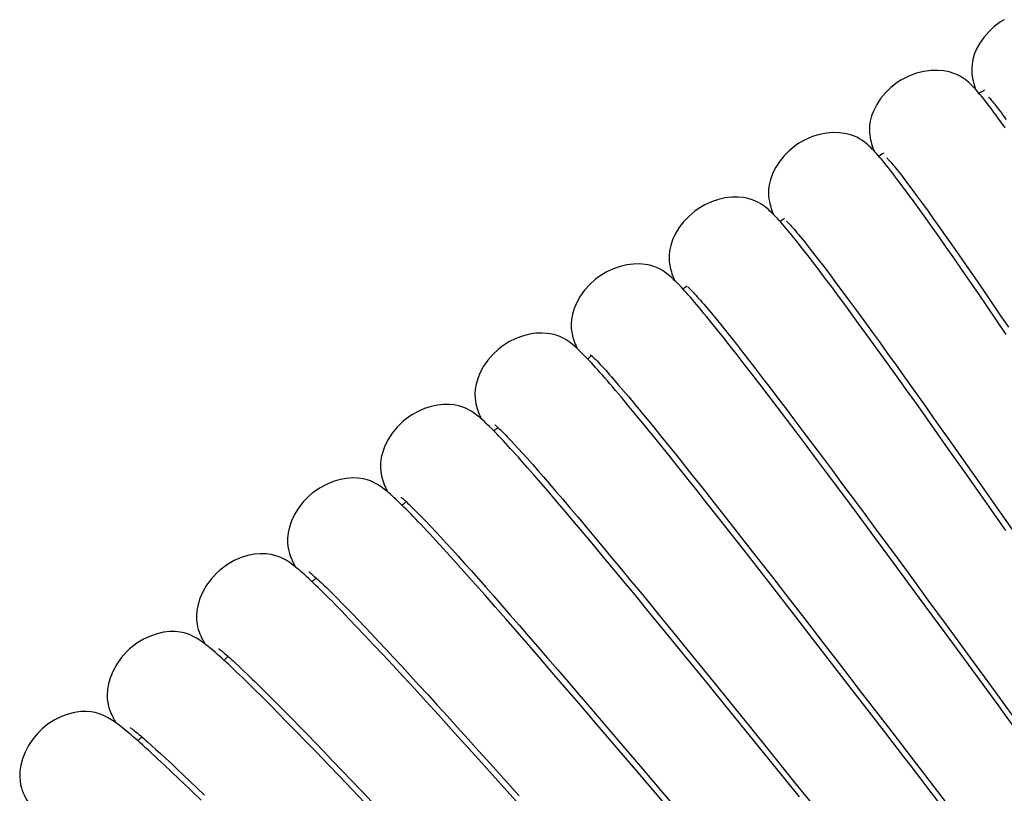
# Model space of a CAD drawing. Extents: x -559 to 3265, y -113 to 867.
# Tile 20 of 69: x 2790 to 2813, y 566 to 584. Entities that reach past the tile are written whole.
import ezdxf

# ---------------------------------------------------------------- set-up
doc = ezdxf.new("R2010")
doc.units = 0
doc.header["$LTSCALE"] = 2
doc.header["$MEASUREMENT"] = 0
doc.layers.get('0').update_dxf_attribs({"linetype": 'CONTINUOUS'})

msp = doc.modelspace()

# ---------------------------------------------------------------- linework, layer by layer
at = {"color": 7, "linetype": 'Continuous'}
for p, q in [((2812.482, 581.82), (2812.558, 581.717)), ((2810.172, 580.451), (2810.251, 580.348)), ((2810.251, 580.348), (2810.338, 580.234)), ((2810.338, 580.012), (2810.28, 580.091)), ((2810.338, 580.234), (2810.432, 580.107)), ((2810.432, 580.107), (2810.535, 579.969)), ((2810.46, 579.845), (2810.338, 580.012)), ((2810.59, 579.665), (2810.46, 579.845)), ((2810.535, 579.969), (2810.645, 579.818)), ((2807.073, 579.733), (2807.029, 579.765)), ((2810.728, 579.473), (2810.59, 579.665)), ((2810.645, 579.818), (2810.764, 579.653)), ((2810.764, 579.653), (2810.89, 579.476)), ((2810.875, 579.267), (2810.728, 579.473)), ((2810.89, 579.476), (2811.026, 579.286)), ((2811.029, 579.048), (2810.875, 579.267)), ((2811.026, 579.286), (2811.169, 579.083)), ((2811.192, 578.816), (2811.029, 579.048)), ((2811.169, 579.083), (2811.32, 578.867)), ((2808.101, 578.77), (2808.205, 578.636)), ((2811.363, 578.571), (2811.192, 578.816)), ((2811.32, 578.867), (2811.48, 578.637)), ((2808.05, 578.619), (2807.992, 578.694)), ((2808.173, 578.46), (2808.05, 578.619)), ((2808.205, 578.636), (2808.317, 578.49)), ((2811.542, 578.313), (2811.363, 578.571)), ((2811.48, 578.637), (2811.648, 578.395)), ((2808.304, 578.288), (2808.173, 578.46)), ((2808.443, 578.105), (2808.304, 578.288)), ((2808.317, 578.49), (2808.438, 578.333)), ((2808.438, 578.333), (2808.565, 578.164)), ((2811.729, 578.041), (2811.542, 578.313)), ((2811.648, 578.395), (2811.824, 578.14)), ((2808.589, 577.909), (2808.443, 578.105)), ((2808.565, 578.164), (2808.701, 577.983)), ((2811.824, 578.14), (2812.007, 577.872)), ((2808.745, 577.7), (2808.589, 577.909)), ((2808.701, 577.983), (2808.844, 577.791)), ((2811.925, 577.757), (2811.729, 578.041)), ((2812.007, 577.872), (2812.199, 577.592)), ((2808.908, 577.478), (2808.745, 577.7)), ((2808.844, 577.791), (2808.995, 577.587)), ((2812.128, 577.46), (2811.925, 577.757)), ((2805.678, 577.519), (2805.762, 577.42)), ((2805.762, 577.42), (2805.853, 577.311)), ((2809.08, 577.244), (2808.908, 577.478)), ((2808.995, 577.587), (2809.153, 577.371)), ((2812.338, 577.151), (2812.128, 577.46)), ((2812.199, 577.592), (2812.398, 577.3)), ((2805.864, 577.088), (2805.801, 577.165)), ((2805.853, 577.311), (2805.951, 577.191)), ((2805.951, 577.191), (2806.057, 577.06)), ((2809.261, 576.997), (2809.08, 577.244)), ((2809.153, 577.371), (2809.319, 577.145)), ((2812.398, 577.3), (2812.605, 576.995)), ((2805.994, 576.926), (2805.864, 577.088)), ((2806.057, 577.06), (2806.17, 576.919)), ((2809.449, 576.737), (2809.261, 576.997)), ((2809.319, 577.145), (2809.492, 576.907)), ((2812.557, 576.83), (2812.338, 577.151)), ((2806.133, 576.752), (2805.994, 576.926)), ((2806.281, 576.565), (2806.133, 576.752)), ((2806.17, 576.919), (2806.291, 576.767)), ((2806.291, 576.767), (2806.42, 576.604)), ((2809.646, 576.465), (2809.449, 576.737)), ((2809.492, 576.907), (2809.672, 576.658)), ((2806.436, 576.367), (2806.281, 576.565)), ((2806.42, 576.604), (2806.557, 576.429)), ((2809.672, 576.658), (2809.858, 576.398)), ((2806.601, 576.155), (2806.436, 576.367)), ((2806.557, 576.429), (2806.702, 576.243)), ((2809.851, 576.18), (2809.646, 576.465)), ((2809.858, 576.398), (2810.052, 576.128)), ((2806.774, 575.931), (2806.601, 576.155)), ((2806.702, 576.243), (2806.856, 576.045)), ((2806.856, 576.045), (2807.017, 575.835)), ((2810.064, 575.884), (2809.851, 576.18)), ((2810.052, 576.128), (2810.252, 575.848)), ((2803.58, 575.866), (2803.63, 575.809)), ((2806.957, 575.694), (2806.774, 575.931)), ((2807.017, 575.835), (2807.187, 575.614)), ((2810.285, 575.575), (2810.064, 575.884)), ((2810.252, 575.848), (2810.459, 575.558)), ((2803.672, 575.557), (2803.608, 575.632)), ((2803.63, 575.809), (2803.736, 575.686)), ((2803.736, 575.686), (2803.85, 575.553)), ((2807.148, 575.443), (2806.957, 575.694)), ((2807.187, 575.614), (2807.365, 575.38)), ((2803.806, 575.399), (2803.672, 575.557)), ((2803.948, 575.229), (2803.806, 575.399)), ((2803.85, 575.553), (2803.972, 575.408)), ((2803.972, 575.408), (2804.102, 575.252)), ((2807.349, 575.18), (2807.148, 575.443)), ((2807.365, 575.38), (2807.551, 575.135)), ((2810.513, 575.255), (2810.285, 575.575)), ((2810.459, 575.558), (2810.672, 575.259)), ((2804.099, 575.047), (2803.948, 575.229)), ((2804.102, 575.252), (2804.241, 575.086)), ((2807.559, 574.902), (2807.349, 575.18)), ((2810.869, 574.753), (2810.513, 575.255)), ((2810.672, 575.259), (2810.891, 574.95)), ((2804.258, 574.854), (2804.099, 575.047)), ((2804.241, 575.086), (2804.387, 574.907)), ((2807.551, 575.135), (2807.745, 574.878)), ((2810.891, 574.95), (2811.115, 574.632)), ((2804.426, 574.648), (2804.258, 574.854)), ((2804.387, 574.907), (2804.542, 574.718)), ((2804.542, 574.718), (2804.705, 574.517)), ((2807.779, 574.612), (2807.559, 574.902)), ((2807.745, 574.878), (2807.948, 574.609)), ((2811.239, 574.23), (2810.869, 574.753)), ((2804.705, 574.517), (2804.876, 574.305)), ((2808.007, 574.308), (2807.779, 574.612)), ((2807.948, 574.609), (2808.158, 574.328)), ((2811.115, 574.632), (2811.345, 574.307)), ((2801.287, 574.422), (2801.371, 574.332)), ((2801.371, 574.332), (2801.463, 574.232)), ((2804.886, 574.079), (2804.695, 574.316)), ((2804.876, 574.305), (2805.056, 574.081)), ((2808.246, 573.99), (2808.007, 574.308)), ((2808.158, 574.328), (2808.376, 574.036)), ((2811.345, 574.307), (2811.58, 573.973)), ((2801.464, 574.035), (2801.4, 574.105)), ((2801.463, 574.232), (2801.562, 574.123)), ((2801.529, 573.961), (2801.464, 574.035)), ((2801.562, 574.123), (2801.669, 574.004)), ((2805.087, 573.828), (2804.886, 574.079)), ((2805.056, 574.081), (2805.243, 573.846)), ((2808.376, 574.036), (2808.603, 573.733)), ((2811.622, 573.687), (2811.239, 574.23)), ((2801.667, 573.805), (2801.529, 573.961)), ((2801.815, 573.637), (2801.667, 573.805)), ((2801.669, 574.004), (2801.783, 573.875)), ((2801.783, 573.875), (2801.905, 573.737)), ((2805.297, 573.564), (2805.087, 573.828)), ((2805.243, 573.846), (2805.439, 573.6)), ((2808.493, 573.659), (2808.246, 573.99)), ((2811.58, 573.973), (2811.941, 573.459)), ((2801.973, 573.455), (2801.815, 573.637)), ((2801.905, 573.737), (2802.035, 573.588)), ((2802.035, 573.588), (2802.173, 573.428)), ((2805.439, 573.6), (2805.643, 573.343)), ((2808.75, 573.314), (2808.493, 573.659)), ((2808.603, 573.733), (2808.836, 573.418)), ((2812.014, 573.129), (2811.622, 573.687)), ((2798.261, 573.415), (2798.216, 573.441)), ((2802.141, 573.26), (2801.973, 573.455)), ((2802.173, 573.428), (2802.319, 573.258)), ((2805.518, 573.286), (2805.297, 573.564)), ((2808.836, 573.418), (2809.077, 573.094)), ((2811.941, 573.459), (2812.311, 572.931)), ((2802.319, 573.052), (2802.141, 573.26)), ((2802.319, 573.258), (2802.473, 573.078)), ((2805.749, 572.994), (2805.518, 573.286)), ((2805.643, 573.343), (2805.855, 573.075)), ((2809.151, 572.775), (2808.75, 573.314)), ((2812.547, 572.369), (2812.014, 573.129)), ((2802.507, 572.831), (2802.319, 573.052)), ((2802.473, 573.078), (2802.636, 572.886)), ((2805.99, 572.688), (2805.749, 572.994)), ((2805.855, 573.075), (2806.075, 572.795)), ((2809.077, 573.094), (2809.325, 572.76)), ((2812.311, 572.931), (2812.688, 572.391)), ((2799.151, 572.792), (2799.192, 572.751)), ((2799.192, 572.751), (2799.279, 572.661)), ((2802.706, 572.596), (2802.507, 572.831)), ((2802.636, 572.886), (2802.807, 572.684)), ((2802.807, 572.684), (2802.987, 572.47)), ((2806.242, 572.368), (2805.99, 572.688)), ((2806.075, 572.795), (2806.303, 572.505)), ((2809.568, 572.212), (2809.151, 572.775)), ((2809.325, 572.76), (2809.578, 572.416)), ((2799.279, 572.661), (2799.374, 572.563)), ((2799.374, 572.563), (2799.475, 572.456)), ((2799.475, 572.456), (2799.584, 572.339)), ((2802.915, 572.347), (2802.706, 572.596)), ((2802.987, 572.47), (2803.175, 572.246)), ((2806.303, 572.505), (2806.539, 572.203)), ((2799.45, 572.289), (2799.381, 572.363)), ((2799.595, 572.132), (2799.45, 572.289)), ((2799.584, 572.339), (2799.701, 572.214)), ((2803.135, 572.085), (2802.915, 572.347)), ((2803.175, 572.246), (2803.371, 572.011)), ((2806.505, 572.033), (2806.242, 572.368)), ((2809.578, 572.416), (2809.969, 571.887)), ((2799.751, 571.961), (2799.595, 572.132)), ((2799.701, 572.214), (2799.825, 572.079)), ((2799.825, 572.079), (2799.956, 571.936)), ((2803.365, 571.809), (2803.135, 572.085)), ((2803.371, 572.011), (2803.575, 571.765)), ((2806.778, 571.684), (2806.505, 572.033)), ((2806.539, 572.203), (2806.783, 571.891)), ((2809.998, 571.628), (2809.568, 572.212)), ((2799.919, 571.777), (2799.751, 571.961)), ((2799.956, 571.936), (2800.094, 571.783)), ((2800.094, 571.783), (2800.241, 571.62)), ((2803.606, 571.519), (2803.365, 571.809)), ((2806.783, 571.891), (2807.034, 571.568)), ((2809.969, 571.887), (2810.369, 571.342)), ((2796.166, 571.701), (2796.12, 571.726)), ((2800.098, 571.579), (2799.919, 571.777)), ((2800.288, 571.366), (2800.098, 571.579)), ((2800.241, 571.62), (2800.395, 571.448)), ((2803.575, 571.765), (2803.788, 571.508)), ((2807.203, 571.138), (2806.778, 571.684)), ((2807.034, 571.568), (2807.293, 571.235)), ((2810.588, 570.828), (2809.998, 571.628)), ((2800.492, 571.138), (2800.288, 571.366)), ((2800.395, 571.448), (2800.556, 571.267)), ((2803.856, 571.217), (2803.606, 571.519)), ((2803.788, 571.508), (2804.009, 571.24)), ((2810.369, 571.342), (2810.777, 570.786)), ((2797.057, 571.11), (2797.099, 571.069)), ((2800.707, 570.894), (2800.492, 571.138)), ((2800.556, 571.267), (2800.726, 571.076)), ((2804.117, 570.901), (2803.856, 571.217)), ((2804.009, 571.24), (2804.238, 570.962)), ((2807.645, 570.569), (2807.203, 571.138)), ((2807.293, 571.235), (2807.558, 570.893)), ((2797.099, 571.069), (2797.19, 570.98)), ((2797.19, 570.98), (2797.239, 570.932)), ((2797.239, 570.932), (2797.342, 570.829)), ((2800.936, 570.634), (2800.707, 570.894)), ((2800.726, 571.076), (2800.903, 570.875)), ((2804.238, 570.962), (2804.474, 570.674)), ((2807.558, 570.893), (2807.966, 570.365)), ((2797.342, 570.829), (2797.452, 570.717)), ((2797.452, 570.717), (2797.571, 570.595)), ((2800.903, 570.875), (2801.088, 570.664)), ((2801.088, 570.664), (2801.281, 570.443)), ((2804.474, 570.674), (2804.718, 570.376)), ((2811.339, 569.805), (2810.588, 570.828)), ((2810.777, 570.786), (2811.192, 570.221)), ((2797.571, 570.595), (2797.698, 570.464)), ((2797.698, 570.464), (2797.833, 570.324)), ((2801.178, 570.358), (2800.936, 570.634)), ((2801.281, 570.443), (2801.482, 570.213)), ((2808.098, 569.983), (2807.645, 570.569)), ((2797.785, 570.179), (2797.611, 570.361)), ((2797.833, 570.324), (2797.976, 570.174)), ((2801.433, 570.066), (2801.178, 570.358)), ((2801.482, 570.213), (2801.69, 569.973)), ((2804.809, 570.057), (2804.525, 570.404)), ((2804.718, 570.376), (2804.97, 570.068)), ((2807.966, 570.365), (2808.385, 569.823)), ((2811.192, 570.221), (2811.888, 569.269)), ((2797.972, 569.983), (2797.785, 570.179)), ((2797.976, 570.174), (2798.127, 570.014)), ((2798.127, 570.014), (2798.286, 569.845)), ((2801.701, 569.757), (2801.433, 570.066)), ((2805.251, 569.517), (2804.809, 570.057)), ((2804.97, 570.068), (2805.228, 569.751)), ((2794.101, 569.944), (2794.055, 569.968)), ((2798.171, 569.771), (2797.972, 569.983)), ((2798.382, 569.545), (2798.171, 569.771)), ((2798.286, 569.845), (2798.453, 569.666)), ((2801.69, 569.973), (2801.906, 569.724)), ((2808.713, 569.187), (2808.098, 569.983)), ((2808.385, 569.823), (2808.81, 569.271)), ((2798.608, 569.303), (2798.382, 569.545)), ((2798.453, 569.666), (2798.628, 569.477)), ((2801.982, 569.434), (2801.701, 569.757)), ((2801.906, 569.724), (2802.129, 569.465)), ((2805.228, 569.751), (2805.492, 569.427)), ((2795.017, 569.365), (2795.105, 569.284)), ((2798.628, 569.477), (2798.812, 569.279)), ((2802.274, 569.095), (2801.982, 569.434)), ((2802.129, 569.465), (2802.359, 569.198)), ((2805.71, 568.953), (2805.251, 569.517)), ((2805.492, 569.427), (2805.899, 568.926)), ((2795.105, 569.284), (2795.2, 569.194)), ((2795.2, 569.194), (2795.303, 569.096)), ((2798.846, 569.044), (2798.608, 569.303)), ((2798.812, 569.279), (2799.003, 569.071)), ((2802.577, 568.743), (2802.274, 569.095)), ((2802.359, 569.198), (2802.596, 568.922)), ((2809.785, 567.796), (2808.713, 569.187)), ((2808.81, 569.271), (2809.238, 568.714)), ((2795.33, 568.885), (2795.258, 568.955)), ((2795.481, 568.736), (2795.33, 568.885)), ((2795.471, 568.932), (2795.593, 568.813)), ((2799.099, 568.77), (2798.846, 569.044)), ((2799.003, 569.071), (2799.203, 568.853)), ((2802.596, 568.922), (2802.84, 568.638)), ((2806.186, 568.367), (2805.71, 568.953)), ((2805.899, 568.926), (2806.316, 568.411)), ((2795.644, 568.575), (2795.481, 568.736)), ((2795.593, 568.813), (2795.723, 568.684)), ((2795.723, 568.684), (2795.861, 568.547)), ((2799.365, 568.479), (2799.099, 568.77)), ((2799.203, 568.853), (2799.411, 568.626)), ((2802.891, 568.378), (2802.577, 568.743)), ((2809.238, 568.714), (2809.952, 567.785)), ((2795.818, 568.401), (2795.644, 568.575)), ((2795.861, 568.547), (2796.006, 568.401)), ((2799.645, 568.171), (2799.365, 568.479)), ((2799.411, 568.626), (2799.627, 568.389)), ((2802.84, 568.638), (2803.09, 568.346)), ((2796.004, 568.213), (2795.818, 568.401)), ((2796.203, 568.011), (2796.004, 568.213)), ((2796.006, 568.401), (2796.159, 568.246)), ((2796.159, 568.246), (2796.321, 568.082)), ((2799.627, 568.389), (2799.851, 568.143)), ((2803.213, 568.001), (2802.891, 568.378)), ((2803.09, 568.346), (2803.476, 567.895)), ((2806.84, 567.56), (2806.186, 568.367)), ((2806.316, 568.411), (2806.742, 567.885)), ((2796.415, 567.794), (2796.203, 568.011)), ((2796.321, 568.082), (2796.49, 567.909)), ((2799.938, 567.85), (2799.645, 568.171)), ((2799.851, 568.143), (2800.082, 567.887)), ((2803.712, 567.417), (2803.213, 568.001)), ((2796.64, 567.563), (2796.415, 567.794)), ((2796.49, 567.909), (2796.667, 567.727)), ((2800.242, 567.514), (2799.938, 567.85)), ((2800.082, 567.887), (2800.321, 567.623)), ((2803.476, 567.895), (2803.874, 567.427)), ((2806.742, 567.885), (2807.173, 567.35)), ((2793.031, 567.562), (2793.124, 567.48)), ((2796.879, 567.316), (2796.64, 567.563)), ((2796.667, 567.727), (2796.853, 567.535)), ((2796.853, 567.535), (2797.047, 567.334)), ((2800.321, 567.623), (2800.567, 567.35)), ((2807.853, 566.307), (2806.84, 567.56)), ((2793.124, 567.48), (2793.224, 567.389)), ((2793.224, 567.389), (2793.333, 567.29)), ((2797.131, 567.054), (2796.879, 567.316)), ((2797.047, 567.334), (2797.249, 567.124)), ((2800.555, 567.167), (2800.242, 567.514)), ((2800.567, 567.35), (2800.82, 567.069)), ((2804.225, 566.815), (2803.712, 567.417)), ((2803.874, 567.427), (2804.283, 566.946)), ((2807.173, 567.35), (2807.753, 566.631)), ((2793.333, 567.29), (2793.45, 567.182)), ((2793.45, 567.182), (2793.575, 567.065)), ((2797.249, 567.124), (2797.46, 566.904)), ((2800.877, 566.81), (2800.555, 567.167)), ((2793.578, 566.878), (2793.414, 567.033)), ((2793.575, 567.065), (2793.708, 566.939)), ((2793.708, 566.939), (2793.85, 566.805)), ((2797.398, 566.776), (2797.131, 567.054)), ((2797.46, 566.904), (2797.678, 566.675)), ((2800.82, 567.069), (2801.079, 566.78)), ((2804.283, 566.946), (2804.701, 566.453)), ((2793.85, 566.805), (2794, 566.661)), ((2794, 566.661), (2794.158, 566.509)), ((2797.678, 566.483), (2797.398, 566.776)), ((2797.678, 566.675), (2797.905, 566.437)), ((2801.205, 566.444), (2800.877, 566.81)), ((2801.079, 566.78), (2801.48, 566.333)), ((2804.92, 565.997), (2804.225, 566.815)), ((2794.042, 566.435), (2793.847, 566.622)), ((2794.248, 566.234), (2794.042, 566.435)), ((2794.158, 566.509), (2794.324, 566.347)), ((2797.972, 566.174), (2797.678, 566.483)), ((2797.905, 566.437), (2798.139, 566.19)), ((2801.706, 565.885), (2801.205, 566.444)), ((2804.701, 566.453), (2805.127, 565.95))]:
    msp.add_line(p, q, dxfattribs=at)
for points in [[(2812.513, 583.99), (2812.43, 583.939), (2812.286, 583.832), (2812.158, 583.714), (2812.047, 583.586), (2811.954, 583.453), (2811.883, 583.323), (2811.831, 583.199)], [(2811.831, 583.199), (2811.797, 583.083), (2811.779, 582.98), (2811.772, 582.895), (2811.773, 582.824), (2811.777, 582.76), (2811.784, 582.704), (2811.792, 582.654), (2811.802, 582.607), (2811.813, 582.561), (2811.825, 582.518), (2811.838, 582.474), (2811.852, 582.43), (2811.861, 582.405)], [(2811.624, 582.628), (2811.576, 582.663), (2811.518, 582.698), (2811.451, 582.734), (2811.368, 582.769), (2811.262, 582.802), (2811.137, 582.826), (2810.998, 582.837), (2810.847, 582.832), (2810.685, 582.81), (2810.519, 582.77), (2810.355, 582.71), (2810.193, 582.63), (2810.159, 582.611)], [(2810.159, 582.611), (2810.077, 582.557), (2809.935, 582.446), (2809.809, 582.324), (2809.701, 582.194), (2809.612, 582.058), (2809.544, 581.927), (2809.496, 581.802), (2809.465, 581.684), (2809.449, 581.581), (2809.445, 581.496), (2809.447, 581.425), (2809.453, 581.362), (2809.461, 581.305), (2809.471, 581.256), (2809.482, 581.209), (2809.494, 581.164), (2809.507, 581.121), (2809.521, 581.077), (2809.536, 581.033), (2809.544, 581.011)], [(2811.701, 582.565), (2811.664, 582.597), (2811.624, 582.628)], [(2811.8, 582.47), (2811.768, 582.502), (2811.736, 582.533), (2811.701, 582.565)], [(2812.533, 581.526), (2812.478, 581.603), (2812.425, 581.677), (2812.374, 581.748), (2812.325, 581.815), (2812.278, 581.879), (2812.233, 581.94), (2812.189, 581.998), (2812.147, 582.053), (2812.107, 582.106), (2812.068, 582.156), (2812.031, 582.203), (2811.995, 582.247), (2811.96, 582.289), (2811.927, 582.329), (2811.894, 582.367), (2811.862, 582.403), (2811.831, 582.437), (2811.8, 582.47)], [(2812.15, 582.237), (2812.151, 582.236), (2812.155, 582.231), (2812.164, 582.222), (2812.176, 582.21), (2812.19, 582.194), (2812.206, 582.174), (2812.225, 582.152), (2812.247, 582.126), (2812.27, 582.098), (2812.295, 582.066), (2812.322, 582.032)], [(2812.322, 582.032), (2812.351, 581.995), (2812.381, 581.956), (2812.413, 581.913), (2812.447, 581.868), (2812.482, 581.82)], [(2810.28, 580.091), (2810.223, 580.167), (2810.169, 580.24), (2810.116, 580.31), (2810.065, 580.377), (2810.016, 580.441), (2809.969, 580.502), (2809.923, 580.561), (2809.879, 580.616), (2809.837, 580.669), (2809.796, 580.72), (2809.757, 580.768), (2809.719, 580.814), (2809.682, 580.857), (2809.646, 580.898), (2809.612, 580.937), (2809.578, 580.975), (2809.544, 581.011), (2809.511, 581.045), (2809.477, 581.079), (2809.442, 581.113), (2809.406, 581.146), (2809.367, 581.179), (2809.324, 581.213), (2809.277, 581.247), (2809.221, 581.281), (2809.157, 581.316), (2809.081, 581.35), (2808.991, 581.38), (2808.882, 581.404), (2808.756, 581.419), (2808.619, 581.421), (2808.471, 581.408), (2808.314, 581.378), (2808.155, 581.331), (2807.998, 581.265), (2807.838, 581.177)], [(2807.838, 581.177), (2807.758, 581.122), (2807.619, 581.009), (2807.497, 580.884), (2807.392, 580.751), (2807.305, 580.614), (2807.24, 580.481), (2807.195, 580.355)], [(2809.838, 580.85), (2809.838, 580.849), (2809.842, 580.845), (2809.85, 580.837), (2809.861, 580.826), (2809.875, 580.811), (2809.891, 580.793), (2809.91, 580.772), (2809.931, 580.748), (2809.955, 580.721), (2809.98, 580.691), (2810.007, 580.658), (2810.037, 580.622), (2810.068, 580.583), (2810.101, 580.542), (2810.136, 580.498), (2810.172, 580.451)], [(2807.195, 580.355), (2807.166, 580.236), (2807.153, 580.132), (2807.15, 580.047), (2807.154, 579.975), (2807.161, 579.911), (2807.171, 579.855), (2807.182, 579.806), (2807.194, 579.759), (2807.208, 579.714), (2807.222, 579.671), (2807.237, 579.628), (2807.253, 579.584), (2807.262, 579.563)], [(2807.029, 579.765), (2806.98, 579.797), (2806.924, 579.831), (2806.858, 579.863), (2806.781, 579.894), (2806.689, 579.921), (2806.579, 579.943), (2806.453, 579.953), (2806.315, 579.951), (2806.168, 579.934), (2806.013, 579.899), (2805.857, 579.847), (2805.703, 579.777), (2805.552, 579.689)], [(2805.552, 579.689), (2805.473, 579.632), (2805.336, 579.515), (2805.217, 579.387), (2805.115, 579.252), (2805.032, 579.113), (2804.97, 578.978), (2804.927, 578.85)], [(2807.185, 579.637), (2807.149, 579.67), (2807.113, 579.701), (2807.073, 579.733)], [(2807.992, 578.694), (2807.935, 578.767), (2807.881, 578.836), (2807.828, 578.903), (2807.777, 578.967), (2807.728, 579.028), (2807.68, 579.086), (2807.634, 579.142), (2807.59, 579.195), (2807.548, 579.245), (2807.507, 579.294), (2807.467, 579.339), (2807.429, 579.383), (2807.392, 579.424), (2807.356, 579.464), (2807.321, 579.501), (2807.287, 579.537), (2807.253, 579.572), (2807.219, 579.605), (2807.185, 579.637)], [(2807.559, 579.408), (2807.56, 579.407), (2807.566, 579.402), (2807.576, 579.392), (2807.589, 579.379), (2807.606, 579.362), (2807.626, 579.341), (2807.648, 579.316), (2807.673, 579.288), (2807.701, 579.257), (2807.731, 579.222)], [(2807.731, 579.222), (2807.764, 579.184), (2807.799, 579.143), (2807.836, 579.099), (2807.875, 579.052), (2807.916, 579.001)], [(2807.916, 579.001), (2807.959, 578.948), (2808.004, 578.891), (2808.052, 578.832), (2808.101, 578.77)], [(2804.927, 578.85), (2804.902, 578.732), (2804.891, 578.628), (2804.891, 578.542), (2804.896, 578.47), (2804.905, 578.407), (2804.916, 578.351), (2804.928, 578.302), (2804.942, 578.255), (2804.956, 578.211), (2804.971, 578.168), (2804.988, 578.125), (2805.005, 578.082), (2805.013, 578.062)], [(2804.789, 578.25), (2804.741, 578.281), (2804.685, 578.313), (2804.62, 578.345), (2804.544, 578.375), (2804.454, 578.402), (2804.345, 578.423), (2804.219, 578.433), (2804.081, 578.43), (2803.933, 578.411), (2803.777, 578.374), (2803.619, 578.32), (2803.463, 578.247), (2803.301, 578.148)], [(2803.301, 578.148), (2803.221, 578.087), (2803.087, 577.966), (2802.971, 577.835), (2802.872, 577.697), (2802.792, 577.555), (2802.734, 577.419), (2802.695, 577.29)], [(2804.946, 578.124), (2804.91, 578.156), (2804.873, 578.187), (2804.832, 578.219), (2804.789, 578.25)], [(2805.801, 577.165), (2805.741, 577.238), (2805.683, 577.309), (2805.627, 577.377), (2805.572, 577.442), (2805.52, 577.505), (2805.469, 577.564), (2805.421, 577.621), (2805.374, 577.675), (2805.328, 577.727), (2805.285, 577.776), (2805.243, 577.823), (2805.202, 577.867), (2805.163, 577.909), (2805.125, 577.949), (2805.088, 577.987), (2805.052, 578.024), (2805.017, 578.059), (2804.982, 578.092), (2804.946, 578.124)], [(2805.315, 577.914), (2805.316, 577.913), (2805.321, 577.908), (2805.33, 577.9), (2805.342, 577.888), (2805.358, 577.873), (2805.376, 577.855), (2805.396, 577.834), (2805.419, 577.81), (2805.445, 577.783), (2805.472, 577.753)], [(2805.472, 577.753), (2805.501, 577.721), (2805.533, 577.686), (2805.566, 577.648), (2805.602, 577.608), (2805.639, 577.565), (2805.678, 577.519)], [(2802.695, 577.29), (2802.673, 577.171), (2802.665, 577.067), (2802.667, 576.982), (2802.674, 576.911), (2802.685, 576.848), (2802.698, 576.792), (2802.711, 576.744), (2802.726, 576.698), (2802.741, 576.653), (2802.758, 576.611), (2802.775, 576.568), (2802.794, 576.525), (2802.801, 576.509)], [(2802.573, 576.691), (2802.525, 576.721), (2802.469, 576.752), (2802.403, 576.782), (2802.327, 576.81), (2802.236, 576.835), (2802.127, 576.854), (2802, 576.861), (2801.862, 576.855), (2801.715, 576.833), (2801.559, 576.793), (2801.403, 576.735), (2801.248, 576.659), (2801.087, 576.555)], [(2801.087, 576.555), (2801.014, 576.497), (2800.883, 576.375), (2800.77, 576.243), (2800.674, 576.104), (2800.598, 575.962), (2800.542, 575.825), (2800.504, 575.695), (2800.483, 575.575), (2800.477, 575.47), (2800.48, 575.384), (2800.488, 575.313), (2800.5, 575.249), (2800.513, 575.194), (2800.528, 575.146), (2800.543, 575.1), (2800.559, 575.056), (2800.576, 575.015), (2800.594, 574.973), (2800.613, 574.931), (2800.625, 574.904)], [(2802.732, 576.57), (2802.695, 576.601), (2802.657, 576.631), (2802.616, 576.661), (2802.573, 576.691)], [(2803.608, 575.632), (2803.546, 575.704), (2803.487, 575.773), (2803.429, 575.84), (2803.373, 575.904), (2803.319, 575.964), (2803.267, 576.023), (2803.217, 576.078), (2803.169, 576.131), (2803.123, 576.182), (2803.078, 576.23), (2803.035, 576.276), (2802.994, 576.319), (2802.954, 576.36), (2802.915, 576.399), (2802.877, 576.436), (2802.84, 576.472), (2802.804, 576.506), (2802.768, 576.538), (2802.732, 576.57)], [(2803.106, 576.367), (2803.107, 576.366), (2803.114, 576.36), (2803.126, 576.35), (2803.14, 576.337), (2803.158, 576.32), (2803.18, 576.299), (2803.204, 576.275), (2803.23, 576.248), (2803.26, 576.218)], [(2803.26, 576.218), (2803.292, 576.185), (2803.326, 576.148), (2803.363, 576.108), (2803.402, 576.066), (2803.443, 576.02), (2803.487, 575.971)], [(2803.487, 575.971), (2803.532, 575.92), (2803.58, 575.866)], [(2801.4, 574.105), (2801.34, 574.172), (2801.281, 574.237), (2801.224, 574.298), (2801.17, 574.357), (2801.118, 574.413), (2801.068, 574.467), (2801.019, 574.518), (2800.973, 574.566), (2800.928, 574.613), (2800.885, 574.656), (2800.844, 574.698), (2800.804, 574.738), (2800.765, 574.775), (2800.727, 574.811), (2800.691, 574.845), (2800.655, 574.878), (2800.619, 574.909), (2800.585, 574.939), (2800.55, 574.968), (2800.515, 574.995), (2800.48, 575.022), (2800.443, 575.048), (2800.402, 575.075), (2800.358, 575.102), (2800.308, 575.129), (2800.25, 575.156), (2800.18, 575.183), (2800.099, 575.207), (2800.004, 575.226), (2799.891, 575.237), (2799.763, 575.236), (2799.626, 575.221), (2799.482, 575.19), (2799.333, 575.143), (2799.185, 575.079), (2799.04, 574.999), (2798.912, 574.91)], [(2798.912, 574.91), (2798.834, 574.846), (2798.706, 574.718), (2798.596, 574.582), (2798.504, 574.439), (2798.431, 574.294), (2798.38, 574.156), (2798.347, 574.026)], [(2800.932, 574.771), (2800.933, 574.77), (2800.937, 574.767), (2800.945, 574.761), (2800.956, 574.751), (2800.97, 574.739), (2800.988, 574.723), (2801.008, 574.704), (2801.03, 574.683), (2801.055, 574.659), (2801.082, 574.633), (2801.112, 574.604), (2801.143, 574.572), (2801.176, 574.538), (2801.211, 574.502), (2801.248, 574.463), (2801.287, 574.422)], [(2804.695, 574.316), (2804.603, 574.43), (2804.426, 574.648)], [(2798.347, 574.026), (2798.33, 573.906), (2798.327, 573.802), (2798.333, 573.717), (2798.343, 573.647), (2798.356, 573.585), (2798.371, 573.53), (2798.387, 573.482), (2798.403, 573.437), (2798.421, 573.394), (2798.439, 573.352), (2798.458, 573.311), (2798.478, 573.268), (2798.488, 573.249)], [(2798.216, 573.441), (2798.162, 573.468), (2798.098, 573.496), (2798.024, 573.521), (2797.935, 573.544), (2797.825, 573.559), (2797.698, 573.564), (2797.559, 573.554), (2797.411, 573.527), (2797.255, 573.482), (2797.099, 573.418), (2796.945, 573.335), (2796.798, 573.233), (2796.775, 573.214)], [(2798.415, 573.308), (2798.379, 573.335), (2798.343, 573.362), (2798.303, 573.388), (2798.261, 573.415)], [(2796.775, 573.214), (2796.697, 573.147), (2796.572, 573.017), (2796.465, 572.877), (2796.377, 572.732), (2796.308, 572.585), (2796.26, 572.445), (2796.23, 572.314)], [(2799.381, 572.363), (2799.314, 572.434), (2799.25, 572.502), (2799.188, 572.567), (2799.129, 572.629), (2799.071, 572.688), (2799.016, 572.745), (2798.963, 572.799), (2798.912, 572.851), (2798.863, 572.9), (2798.815, 572.947), (2798.769, 572.992), (2798.725, 573.035), (2798.682, 573.076), (2798.64, 573.115), (2798.6, 573.151), (2798.561, 573.186), (2798.523, 573.219), (2798.487, 573.25), (2798.451, 573.28), (2798.415, 573.308)], [(2798.798, 573.123), (2798.798, 573.123), (2798.802, 573.12), (2798.81, 573.114), (2798.821, 573.105), (2798.835, 573.093), (2798.852, 573.078), (2798.872, 573.061), (2798.894, 573.041), (2798.919, 573.018), (2798.946, 572.993)], [(2798.946, 572.993), (2798.975, 572.965), (2799.007, 572.935), (2799.04, 572.903), (2799.075, 572.868), (2799.112, 572.831), (2799.151, 572.792)], [(2796.23, 572.314), (2796.217, 572.194), (2796.216, 572.09), (2796.224, 572.005), (2796.236, 571.936), (2796.251, 571.874), (2796.268, 571.82), (2796.284, 571.773), (2796.302, 571.729), (2796.32, 571.686), (2796.339, 571.645), (2796.359, 571.604), (2796.38, 571.563), (2796.39, 571.544)], [(2796.12, 571.726), (2796.066, 571.753), (2796.002, 571.779), (2795.929, 571.803), (2795.84, 571.824), (2795.731, 571.838), (2795.603, 571.841), (2795.464, 571.829), (2795.316, 571.799), (2795.161, 571.751), (2795.004, 571.684), (2794.852, 571.597), (2794.705, 571.492), (2794.678, 571.469)], [(2796.324, 571.595), (2796.287, 571.622), (2796.249, 571.648), (2796.209, 571.675), (2796.166, 571.701)], [(2797.298, 570.685), (2797.227, 570.757), (2797.158, 570.826), (2797.092, 570.893), (2797.029, 570.956), (2796.968, 571.016), (2796.909, 571.073), (2796.853, 571.127), (2796.799, 571.179), (2796.748, 571.228), (2796.698, 571.274), (2796.651, 571.318), (2796.605, 571.36), (2796.561, 571.399), (2796.519, 571.436), (2796.478, 571.472), (2796.438, 571.505), (2796.4, 571.536), (2796.362, 571.566), (2796.324, 571.595)], [(2794.678, 571.469), (2794.601, 571.398), (2794.478, 571.264), (2794.375, 571.122), (2794.29, 570.974), (2794.224, 570.825), (2794.18, 570.683), (2794.154, 570.552)], [(2796.703, 571.425), (2796.704, 571.425), (2796.71, 571.421), (2796.72, 571.413), (2796.733, 571.402), (2796.75, 571.389), (2796.77, 571.372), (2796.792, 571.353), (2796.817, 571.331), (2796.845, 571.307)], [(2796.845, 571.307), (2796.875, 571.28), (2796.907, 571.251), (2796.942, 571.219), (2796.978, 571.185), (2797.016, 571.149), (2797.057, 571.11)], [(2804.525, 570.404), (2804.387, 570.572), (2804.117, 570.901)], [(2797.611, 570.361), (2797.529, 570.447), (2797.449, 570.53), (2797.372, 570.609), (2797.298, 570.685)], [(2794.154, 570.552), (2794.144, 570.432), (2794.146, 570.328), (2794.157, 570.244), (2794.171, 570.175), (2794.187, 570.114), (2794.205, 570.061), (2794.223, 570.014), (2794.241, 569.97), (2794.261, 569.927), (2794.281, 569.886), (2794.303, 569.845), (2794.325, 569.803), (2794.333, 569.79)], [(2794.055, 569.968), (2794, 569.992), (2793.937, 570.017), (2793.863, 570.039), (2793.774, 570.058), (2793.664, 570.069), (2793.536, 570.068), (2793.397, 570.052), (2793.25, 570.019), (2793.096, 569.967), (2792.942, 569.896), (2792.792, 569.806), (2792.649, 569.698), (2792.623, 569.675)], [(2794.258, 569.846), (2794.221, 569.871), (2794.184, 569.895), (2794.143, 569.92), (2794.101, 569.944)], [(2795.258, 568.955), (2795.189, 569.022), (2795.122, 569.086), (2795.058, 569.148), (2794.996, 569.207), (2794.936, 569.263), (2794.879, 569.317), (2794.824, 569.368), (2794.77, 569.417), (2794.719, 569.464), (2794.669, 569.508), (2794.621, 569.551), (2794.575, 569.591), (2794.531, 569.63), (2794.488, 569.666), (2794.447, 569.7), (2794.407, 569.732), (2794.369, 569.763), (2794.331, 569.792), (2794.294, 569.819), (2794.258, 569.846)], [(2813.108, 567.391), (2812.532, 568.177), (2812.386, 568.377), (2811.339, 569.805)], [(2792.623, 569.675), (2792.551, 569.606), (2792.432, 569.47), (2792.332, 569.327), (2792.25, 569.178), (2792.187, 569.028), (2792.145, 568.886), (2792.122, 568.754), (2792.113, 568.633), (2792.117, 568.529), (2792.129, 568.445), (2792.144, 568.375), (2792.162, 568.314), (2792.181, 568.261), (2792.2, 568.215), (2792.219, 568.171), (2792.24, 568.129), (2792.261, 568.089), (2792.282, 568.049), (2792.306, 568.008), (2792.317, 567.989)], [(2794.648, 569.679), (2794.648, 569.679), (2794.653, 569.676), (2794.661, 569.67), (2794.673, 569.662), (2794.687, 569.65), (2794.705, 569.636), (2794.726, 569.62), (2794.749, 569.601), (2794.775, 569.58), (2794.803, 569.556)], [(2794.803, 569.556), (2794.833, 569.53), (2794.866, 569.501), (2794.901, 569.47), (2794.938, 569.437), (2794.977, 569.402), (2795.017, 569.365)], [(2795.303, 569.096), (2795.413, 568.989), (2795.471, 568.932)], [(2811.888, 569.269), (2812.304, 568.699), (2812.443, 568.51), (2812.58, 568.321), (2812.718, 568.133), (2812.854, 567.947), (2813.125, 567.577)], [(2793.118, 567.308), (2793.051, 567.369), (2792.987, 567.427), (2792.925, 567.483), (2792.865, 567.537), (2792.808, 567.587), (2792.753, 567.635), (2792.7, 567.681), (2792.649, 567.724), (2792.601, 567.765), (2792.554, 567.804), (2792.509, 567.841), (2792.466, 567.876), (2792.424, 567.908), (2792.385, 567.939), (2792.346, 567.968), (2792.308, 567.995), (2792.271, 568.021), (2792.235, 568.046), (2792.198, 568.07), (2792.161, 568.093), (2792.121, 568.116), (2792.078, 568.139), (2792.032, 568.161), (2791.977, 568.184), (2791.913, 568.207), (2791.84, 568.227), (2791.75, 568.243), (2791.64, 568.252), (2791.512, 568.248), (2791.373, 568.229), (2791.227, 568.192), (2791.075, 568.136), (2790.923, 568.061), (2790.775, 567.969), (2790.635, 567.857), (2790.61, 567.834)], [(2790.61, 567.834), (2790.537, 567.76), (2790.421, 567.621), (2790.324, 567.474), (2790.246, 567.322), (2790.188, 567.17), (2790.15, 567.027), (2790.13, 566.894)], [(2792.636, 567.885), (2792.636, 567.885), (2792.641, 567.882), (2792.65, 567.875), (2792.663, 567.866), (2792.679, 567.855), (2792.698, 567.84), (2792.721, 567.823), (2792.746, 567.803), (2792.774, 567.781), (2792.804, 567.757), (2792.836, 567.73), (2792.871, 567.701), (2792.908, 567.669), (2792.947, 567.636), (2792.988, 567.6), (2793.031, 567.562)], [(2811.223, 565.927), (2810.807, 566.467), (2810.665, 566.652), (2810.522, 566.838), (2810.377, 567.026), (2810.231, 567.216), (2810.084, 567.408), (2809.785, 567.796)], [(2809.952, 567.785), (2810.513, 567.054), (2810.65, 566.875), (2811.702, 565.505)], [(2793.261, 567.176), (2793.188, 567.243), (2793.118, 567.308)], [(2793.414, 567.033), (2793.336, 567.106), (2793.261, 567.176)], [(2790.13, 566.894), (2790.125, 566.773), (2790.133, 566.669), (2790.147, 566.585), (2790.164, 566.516), (2790.184, 566.456), (2790.204, 566.403), (2790.225, 566.357), (2790.245, 566.314), (2790.267, 566.272), (2790.289, 566.232), (2790.313, 566.192), (2790.337, 566.152), (2790.344, 566.141)], [(2793.847, 566.622), (2793.755, 566.711), (2793.578, 566.878)], [(2807.753, 566.631), (2808.333, 565.911), (2808.478, 565.731), (2808.621, 565.553), (2808.765, 565.375), (2808.907, 565.197), (2809.049, 565.021), (2809.608, 564.328)]]:
    msp.add_lwpolyline(points, dxfattribs=at)
for start, end in [(121.32287, 121.39139), (122.70545, 122.77402), (124.0904, 124.15186), (125.47289, 125.53282), (126.855, 126.91022), (128.23775, 128.28955), (129.61696, 129.66623), (130.97901, 131.04386), (132.35419, 132.41963), (133.72954, 133.79556)]:
    msp.add_arc((2870.154, 486.922), 111.75, start, end, dxfattribs=at)

doc.saveas('drawing.dxf')
